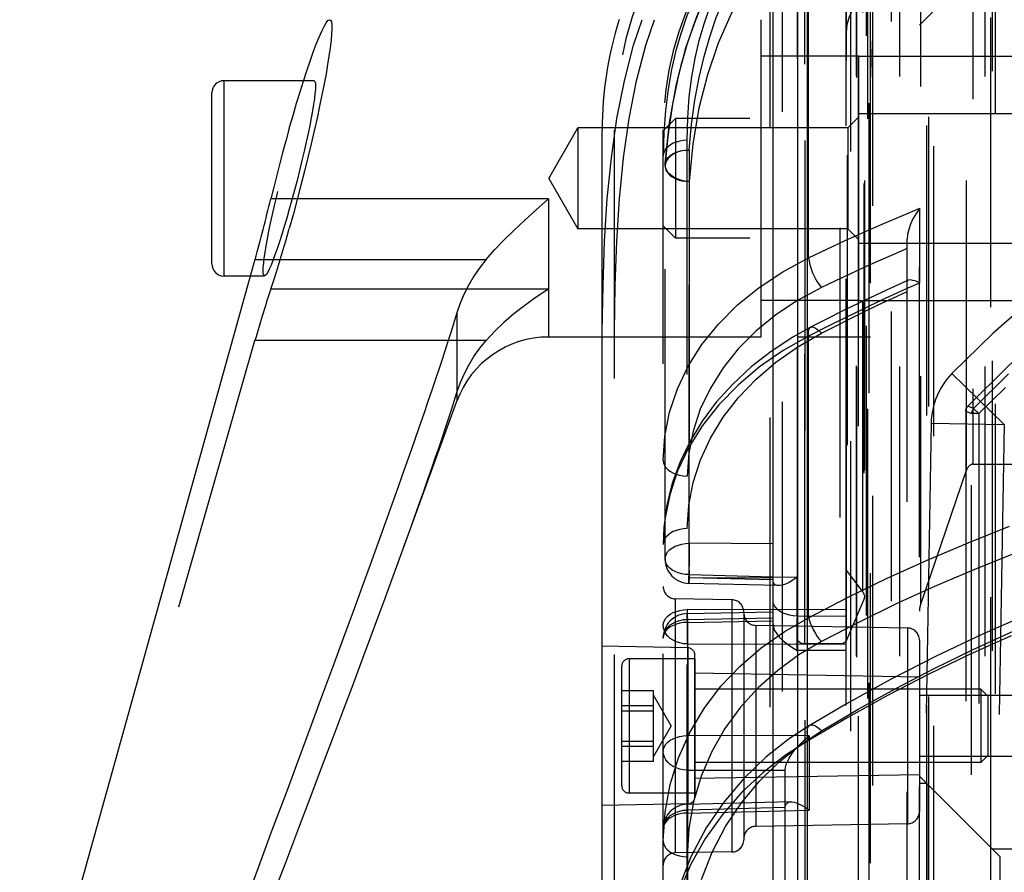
# Model space of a CAD drawing. Header units: inches. Extents: x 0 to 85, y 0 to 55.
# Tile 71 of 115: x 58.2 to 59.8, y 21.4 to 22.8. Entities that reach past the tile are written whole.
import ezdxf

# ---------------------------------------------------------------- set-up
doc = ezdxf.new("R2010")
doc.units = ezdxf.units.IN
doc.header["$LTSCALE"] = 4.675
doc.header["$MEASUREMENT"] = 0
doc.linetypes.add('HIDDEN', pattern=[0.2, 0.1, -0.1])
doc.layers.get('0').update_dxf_attribs({"linetype": 'CONTINUOUS'})
for name, color, linetype in [('_107103', 7, 'CONTINUOUS'), ('_142005', 7, 'CONTINUOUS'), ('_149095', 7, 'CONTINUOUS'), ('_22024', 7, 'CONTINUOUS'), ('_25203', 7, 'CONTINUOUS'), ('_76191', 7, 'CONTINUOUS'), ('_96950', 7, 'CONTINUOUS'), ('_9831', 7, 'CONTINUOUS'), ('DEFAULT_2', 8, 'HIDDEN')]:
    doc.layers.add(name, color=color, linetype=linetype)

msp = doc.modelspace()

# ---------------------------------------------------------------- linework, layer by layer
at = {"color": 6, "linetype": 'Continuous'}
for p, q in [((59.4512, 22.7397), (59.4512, 22.9567)), ((59.4512, 20.7038), (59.4512, 22.346)), ((59.1756, 19.4372), (59.1756, 22.2869)), ((59.4512, 21.9002), (59.4899, 21.8993)), ((59.4816, 21.7866), (59.4899, 21.7814)), ((59.4898, 21.7857), (59.4899, 21.7814))]:
    msp.add_line(p, q, dxfattribs=at)
at = {"color": 7, "linetype": 'Continuous'}
msp.add_line((59.1953, 22.2199), (59.1955, 22.2869), dxfattribs=at)
at = {"color": 6, "linetype": 'Continuous'}
for points in [[(59.46, 21.8859), (59.4579, 21.8862), (59.4548, 21.8873), (59.4527, 21.8893), (59.4516, 21.8918), (59.4512, 21.8949)], [(59.4899, 21.8993), (59.4834, 21.8947), (59.4772, 21.8912), (59.4713, 21.8885), (59.466, 21.8867), (59.4616, 21.886), (59.46, 21.8859)], [(59.4557, 21.8504), (59.4532, 21.8541), (59.4517, 21.8581), (59.4512, 21.8621)], [(59.4899, 21.8368), (59.4838, 21.8372), (59.4779, 21.8382), (59.4725, 21.8397), (59.4675, 21.8416), (59.4629, 21.8441), (59.4589, 21.8471), (59.4557, 21.8504)], [(59.4899, 21.8368), (59.4898, 21.8318), (59.4897, 21.8263)], [(59.4512, 21.8244), (59.4519, 21.819), (59.4538, 21.8135), (59.4571, 21.808), (59.4617, 21.8025), (59.4674, 21.7971), (59.4741, 21.7918), (59.4816, 21.7866)], [(59.4897, 21.8263), (59.4897, 21.8204), (59.4896, 21.8143), (59.4896, 21.8081), (59.4896, 21.802), (59.4897, 21.7962), (59.4897, 21.7907), (59.4898, 21.7857)]]:
    msp.add_lwpolyline(points, dxfattribs=at)
at = {"layer": '_107103', "color": 8, "linetype": 'HIDDEN'}
for p, q in [((59.6992, 21.5669), (59.6874, 21.5669)), ((59.6874, 21.0945), (59.6874, 21.5669)), ((59.8174, 21.4488), (59.6992, 21.5669)), ((59.6992, 21.5669), (59.6992, 21.0945)), ((60.3055, 21.4488), (59.8174, 21.4488)), ((59.8174, 21.4488), (59.8174, 21.2126))]:
    msp.add_line(p, q, dxfattribs=at)
at = {"layer": '_142005', "color": 8, "linetype": 'HIDDEN'}
for p, q in [((59.8244, 22.1456), (59.7398, 22.228)), ((59.7622, 22.1671), (59.7716, 22.1634)), ((59.7622, 22.1671), (59.7622, 19.7069)), ((59.7749, 22.1715), (59.7655, 22.1752)), ((59.7834, 22.1634), (59.7749, 22.1715)), ((59.7834, 22.1634), (59.7716, 22.1634)), ((59.7716, 19.7106), (59.7716, 22.1634)), ((59.7834, 22.1634), (59.7834, 19.7106)), ((59.7063, 22.1477), (59.6852, 20.937)), ((59.7063, 22.1477), (59.8244, 22.1456)), ((59.8244, 22.1456), (59.8033, 20.937))]:
    msp.add_line(p, q, dxfattribs=at)
for points in [[(59.7622, 22.1671), (59.7623, 22.1686), (59.7626, 22.1701), (59.7631, 22.1715), (59.7637, 22.1728), (59.7645, 22.1741), (59.7655, 22.1752)], [(59.7749, 22.1715), (59.7739, 22.1704), (59.7731, 22.1691), (59.7725, 22.1677), (59.772, 22.1663), (59.7717, 22.1649), (59.7716, 22.1634)]]:
    msp.add_lwpolyline(points, dxfattribs=at)
for centre, radius, start, end in [((61.0654, 20.937), 1.8504, 44.2434, 135.7566), ((61.0654, 20.937), 1.7953, 43.6086, 136.3914), ((61.0654, 20.937), 1.7859, 43.7297, 136.2703), ((61.0654, 20.937), 1.7741, 43.7297, 136.2703), ((59.8244, 22.1456), 0.1181, 135.7566, 179)]:
    msp.add_arc(centre, radius, start, end, dxfattribs=at)
at = {"layer": '_149095', "color": 7, "linetype": 'Continuous'}
for p, q in [((59.4315, 22.7987), (59.4315, 22.2869)), ((59.4906, 22.7397), (59.4315, 22.7397)), ((58.6937, 22.7003), (58.5654, 22.7003)), ((58.5654, 22.3853), (58.5654, 22.7003)), ((58.5457, 22.405), (58.5457, 22.6806)), ((59.089, 22.5096), (58.6408, 22.5096)), ((59.089, 22.5096), (59.089, 22.2869)), ((58.6153, 22.4121), (58.2356, 21.0519)), ((58.6153, 22.4121), (58.9884, 22.4121)), ((58.6079, 22.3853), (58.5654, 22.3853)), ((59.4906, 22.346), (59.4315, 22.346)), ((58.941, 22.326), (58.941, 22.1833)), ((59.4315, 22.2869), (59.089, 22.2869))]:
    msp.add_line(p, q, dxfattribs=at)
at = {"layer": '_149095', "color": 8, "linetype": 'HIDDEN'}
for p, q in [((59.589, 22.7397), (59.4906, 22.7397)), ((59.589, 22.7397), (59.589, 22.346)), ((58.7107, 22.7003), (58.6937, 22.7003)), ((59.572, 22.6242), (59.589, 22.6413)), ((59.0893, 22.5428), (59.1363, 22.6242)), ((59.572, 22.6242), (59.1363, 22.6242)), ((59.1363, 22.6242), (59.1363, 22.4615)), ((59.572, 22.6242), (59.572, 22.4615)), ((59.0893, 22.5428), (59.1363, 22.4615)), ((59.572, 22.4615), (59.1363, 22.4615)), ((59.572, 22.4615), (59.589, 22.4444)), ((58.6307, 22.3853), (58.6079, 22.3853)), ((59.089, 22.3641), (58.6408, 22.3641)), ((59.589, 22.346), (59.4906, 22.346)), ((58.2356, 20.9526), (58.6153, 22.2815)), ((58.9884, 22.2815), (58.6153, 22.2815))]:
    msp.add_line(p, q, dxfattribs=at)
for points in [[(58.7357, 22.7986), (58.7372, 22.7979), (58.7385, 22.7951), (58.7392, 22.7904), (58.7393, 22.7839), (58.7389, 22.7758), (58.738, 22.7659), (58.7366, 22.7536), (58.7346, 22.74), (58.7325, 22.7263), (58.7299, 22.7116), (58.7269, 22.6952), (58.7234, 22.6777), (58.7196, 22.6593), (58.7154, 22.6399), (58.7109, 22.6197), (58.706, 22.5986), (58.7008, 22.5767), (58.6953, 22.5543), (58.6895, 22.5318), (58.6836, 22.5089), (58.6773, 22.4856), (58.6707, 22.462)], [(58.6408, 22.3641), (58.6455, 22.3784), (58.6503, 22.3935), (58.6553, 22.4096), (58.6604, 22.4264), (58.6655, 22.4438), (58.6707, 22.462)], [(59.089, 22.3641), (59.0692, 22.3511), (59.0505, 22.3378), (59.033, 22.3241), (59.0168, 22.3102), (59.0019, 22.296), (58.9884, 22.2815)], [(58.941, 22.1973), (58.9464, 22.2125), (58.9527, 22.2272), (58.9601, 22.2415), (58.9685, 22.2553), (58.978, 22.2687), (58.9884, 22.2815)], [(58.8557, 21.949), (58.8646, 21.9734), (58.8728, 21.9963), (58.8804, 22.0179), (58.8876, 22.0382), (58.8944, 22.0574), (58.9007, 22.0756), (58.9067, 22.0929), (58.9123, 22.1095), (58.9176, 22.1253), (58.9227, 22.1405), (58.9275, 22.1552), (58.9322, 22.1695), (58.9367, 22.1836), (58.941, 22.1973)]]:
    msp.add_lwpolyline(points, dxfattribs=at)
at = {"layer": '_149095', "color": 7, "linetype": 'Continuous'}
for points in [[(58.6707, 22.6236), (58.6767, 22.6444), (58.6824, 22.664), (58.688, 22.6824), (58.6935, 22.6997), (58.6989, 22.7163), (58.7042, 22.7319), (58.7093, 22.7462), (58.7141, 22.7591), (58.7186, 22.7703), (58.7229, 22.78), (58.7267, 22.7878), (58.7302, 22.7937), (58.733, 22.7972), (58.7353, 22.7986), (58.7357, 22.7986)], [(58.6707, 22.6236), (58.6655, 22.6051), (58.6604, 22.5862), (58.6553, 22.5672), (58.6503, 22.5479), (58.6455, 22.5288), (58.6408, 22.5096)], [(58.9884, 22.4121), (59.0019, 22.4273), (59.0168, 22.4429), (59.0331, 22.4588), (59.0505, 22.4752), (59.0692, 22.4922), (59.089, 22.5096)], [(58.9884, 22.4121), (58.9779, 22.3989), (58.9685, 22.3852), (58.9601, 22.371), (58.9527, 22.3564), (58.9463, 22.3414), (58.941, 22.326)], [(58.941, 22.326), (58.9367, 22.3119), (58.9322, 22.2975), (58.9275, 22.2828), (58.9227, 22.2678), (58.9176, 22.2522), (58.9123, 22.236), (58.9067, 22.2191), (58.9007, 22.2014), (58.8944, 22.1827), (58.8876, 22.1631), (58.8804, 22.1423), (58.8728, 22.1202), (58.8646, 22.0968), (58.8557, 22.0718), (58.8463, 22.0451), (58.8361, 22.0167), (58.8252, 21.9864), (58.8136, 21.9541), (58.8011, 21.9197), (58.7877, 21.883), (58.7735, 21.844), (58.7582, 21.8024), (58.7419, 21.7581), (58.7245, 21.7109), (58.7059, 21.6607), (58.686, 21.6072), (58.6648, 21.5502), (58.6422, 21.4896), (58.6181, 21.425), (58.5925, 21.3565)], [(58.6422, 21.3802), (58.6648, 21.4394), (58.686, 21.4951), (58.7059, 21.5474), (58.7245, 21.5965), (58.7419, 21.6426), (58.7582, 21.6858), (58.7735, 21.7265), (58.7877, 21.7646), (58.8011, 21.8004), (58.8136, 21.834), (58.8252, 21.8656), (58.8361, 21.8952), (58.8463, 21.923), (58.941, 22.1833)]]:
    msp.add_lwpolyline(points, dxfattribs=at)
for centre, radius, start, end in [((58.5654, 22.6806), 0.0197, 90, 180), ((58.5654, 22.405), 0.0197, 180, 270), ((59.089, 22.1294), 0.1575, 90, 160)]:
    msp.add_arc(centre, radius, start, end, dxfattribs=at)
at = {"layer": '_149095', "color": 8, "linetype": 'HIDDEN'}
msp.add_ellipse((58.6707, 22.5428), major_axis=(0.0403, 0.1574), ratio=0.079485, dxfattribs=at)
at = {"layer": '_149095', "color": 7, "linetype": 'Continuous'}
msp.add_ellipse((58.6131, 22.4789), major_axis=(0.0604, 0.2362), ratio=0.079485, start_param=-1.837002, end_param=-1.420133, dxfattribs=at)
at = {"layer": '_149095', "color": 8, "linetype": 'HIDDEN'}
msp.add_ellipse((58.6131, 22.1991), major_axis=(0.0604, 0.2362), ratio=0.079485, start_param=0.817909, end_param=1.234778, dxfattribs=at)
at = {"layer": '_22024', "color": 8, "linetype": 'HIDDEN'}
for p, q in [((59.589, 22.7397), (60.1008, 22.7397)), ((59.589, 22.346), (59.589, 22.7397)), ((59.589, 22.6472), (60.1008, 22.6472)), ((59.589, 22.4385), (60.1008, 22.4385)), ((59.589, 22.346), (60.1008, 22.346))]:
    msp.add_line(p, q, dxfattribs=at)
at = {"layer": '_25203', "color": 8, "linetype": 'HIDDEN'}
for p, q in [((59.6874, 20.9967), (59.6874, 33.4919)), ((59.689, 33.4436), (59.689, 21.8544)), ((59.7636, 22.0719), (59.7636, 33.424)), ((59.7738, 33.4231), (59.7738, 22.0819)), ((59.8055, 20.8459), (59.8055, 33.2788)), ((59.8021, 33.0874), (59.8021, 20.7739)), ((59.6018, 20.9027), (59.6018, 33.0751)), ((59.6559, 20.8369), (59.6559, 33.0697)), ((59.5865, 20.8357), (59.5865, 33.0314)), ((59.5861, 20.838), (59.5861, 33.029)), ((59.7937, 20.8369), (59.7937, 33.0094)), ((59.6044, 20.7688), (59.6044, 32.9568)), ((59.6057, 32.949), (59.6057, 20.7766)), ((59.7106, 21.1922), (59.7106, 32.9504)), ((59.8104, 20.7766), (59.8104, 32.949)), ((59.6992, 21.2255), (59.6992, 32.9223)), ((59.7022, 32.9273), (59.7022, 21.2205)), ((59.5024, 32.8887), (59.5024, 20.7162)), ((59.577, 20.7162), (59.577, 32.8887)), ((59.5884, 32.8954), (59.5884, 20.7229)), ((59.6087, 19.5685), (59.6087, 32.7945)), ((59.6122, 20.6284), (59.6122, 32.8009)), ((59.6418, 31.6782), (59.6418, 19.5057)), ((59.7839, 22.8862), (59.6874, 22.7898)), ((59.6087, 22.2869), (59.4906, 22.2869)), ((59.689, 21.8544), (59.7636, 22.0719)), ((59.7738, 22.0819), (60.463, 22.0819)), ((59.8843, 21.7089), (59.6874, 21.7089)), ((59.8843, 21.6105), (59.6874, 21.6105)), ((59.8055, 21.4606), (59.6874, 21.5787)), ((59.8843, 21.4606), (59.8055, 21.4606))]:
    msp.add_line(p, q, dxfattribs=at)
at = {"layer": '_25203', "color": 7, "linetype": 'Continuous'}
for p, q in [((59.4906, 30.2147), (59.4906, 20.649)), ((59.5071, 20.6366), (59.5071, 30.2071))]:
    msp.add_line(p, q, dxfattribs=at)
at = {"layer": '_25203', "color": 8, "linetype": 'HIDDEN'}
for points in [[(59.6098, 22.7389), (59.6097, 22.7442), (59.6095, 22.7493), (59.6093, 22.7541), (59.609, 22.7587), (59.6088, 22.763), (59.6087, 22.7671)], [(59.6095, 22.7276), (59.6097, 22.7333), (59.6098, 22.7389)], [(59.6087, 22.7031), (59.6088, 22.7095), (59.609, 22.7157), (59.6095, 22.7276)]]:
    msp.add_lwpolyline(points, dxfattribs=at)
for centre, start_param, end_param in [((59.7738, 22.062), 0, 1.047198), ((59.6992, 21.8445), 1.047198, 1.570796)]:
    msp.add_ellipse(centre, major_axis=(0, 0.0199), ratio=0.59381, start_param=start_param, end_param=end_param, dxfattribs=at)
at = {"layer": '_76191', "color": 8, "linetype": 'HIDDEN'}
for p, q in [((59.4906, 21.8008), (59.4906, 32.8431)), ((59.5693, 21.9133), (59.5693, 32.7996)), ((59.5709, 31.9302), (59.5709, 21.9088)), ((59.596, 21.8755), (59.596, 31.8969)), ((59.5987, 31.8894), (59.5987, 21.8679)), ((59.5977, 31.8847), (59.5977, 21.8633)), ((59.5024, 21.7918), (59.5024, 31.8132)), ((59.5588, 31.8132), (59.5588, 21.7918)), ((59.57, 21.798), (59.57, 31.8194)), ((59.5709, 21.9088), (59.596, 21.8755)), ((59.5977, 21.8633), (59.57, 21.798)), ((59.5588, 21.7918), (59.5024, 21.7918))]:
    msp.add_line(p, q, dxfattribs=at)
for points in [[(59.6048, 22.8428), (59.5943, 22.8338), (59.5855, 22.824), (59.5786, 22.8132), (59.5735, 22.8019), (59.5704, 22.7903), (59.5693, 22.7782)], [(59.5693, 21.9133), (59.5694, 21.9125), (59.5695, 21.9118), (59.5697, 21.911), (59.57, 21.9102), (59.5704, 21.9095), (59.5709, 21.9088)], [(59.596, 21.8755), (59.5968, 21.8743), (59.5975, 21.8731), (59.598, 21.8718), (59.5984, 21.8706), (59.5986, 21.8693), (59.5987, 21.8679)], [(59.5987, 21.8679), (59.5986, 21.8672), (59.5985, 21.8664), (59.5984, 21.8656), (59.5982, 21.8648), (59.598, 21.864), (59.5977, 21.8633)], [(59.5024, 21.7918), (59.4993, 21.7921), (59.4966, 21.7929), (59.4942, 21.7943), (59.4924, 21.796), (59.4912, 21.7982), (59.4906, 21.8008)], [(59.57, 21.798), (59.569, 21.7963), (59.5676, 21.7948), (59.5658, 21.7936), (59.5638, 21.7926), (59.5614, 21.792), (59.5588, 21.7918)]]:
    msp.add_lwpolyline(points, dxfattribs=at)
at = {"layer": '_96950', "color": 8, "linetype": 'HIDDEN'}
for p, q in [((59.274, 22.6196), (59.2937, 22.6393)), ((60.3489, 22.6393), (59.2937, 22.6393)), ((59.2937, 22.6393), (59.2937, 22.4464)), ((59.274, 22.4661), (59.274, 22.6196)), ((59.274, 22.4661), (59.2937, 22.4464)), ((60.3489, 22.4464), (59.2937, 22.4464))]:
    msp.add_line(p, q, dxfattribs=at)
at = {"layer": '_9831', "color": 8, "linetype": 'HIDDEN'}
for p, q in [((59.3252, 21.7679), (59.2189, 21.7679)), ((59.2189, 21.7679), (59.2189, 21.5514)), ((59.3252, 21.7679), (59.3252, 21.5514)), ((59.2071, 21.5632), (59.2071, 21.7561)), ((59.2071, 21.7168), (59.2583, 21.7168)), ((59.2583, 21.6026), (59.2583, 21.7168)), ((59.2869, 21.6597), (59.2583, 21.7093)), ((59.7866, 21.7187), (59.3252, 21.7187)), ((59.7977, 21.7077), (59.7866, 21.7187)), ((59.7866, 21.7187), (59.7866, 21.6006)), ((59.7977, 21.7077), (59.7977, 21.6117)), ((59.2071, 21.6923), (59.2583, 21.6923)), ((59.2071, 21.6842), (59.2583, 21.6842)), ((59.2869, 21.6597), (59.2583, 21.6101)), ((59.2071, 21.6352), (59.2583, 21.6352)), ((59.2071, 21.6271), (59.2583, 21.6271)), ((59.7977, 21.6117), (59.7866, 21.6006)), ((59.2071, 21.6026), (59.2583, 21.6026)), ((59.7866, 21.6006), (59.3252, 21.6006)), ((59.3252, 21.5514), (59.2189, 21.5514))]:
    msp.add_line(p, q, dxfattribs=at)
for centre, start, end in [((59.2189, 21.7561), 90, 180), ((59.2189, 21.5632), 180, 270)]:
    msp.add_arc(centre, 0.0118, start, end, dxfattribs=at)
at = {"layer": 'DEFAULT_2', "color": 8, "linetype": 'HIDDEN'}
for p, q in [((59.466, 23.1175), (59.466, 18.9407)), ((59.4463, 23.0921), (59.4463, 20.4416)), ((59.5086, 22.4147), (59.5086, 23.0513)), ((59.3123, 22.7583), (59.3025, 22.7246)), ((59.4512, 22.346), (59.4512, 22.7397)), ((59.3025, 22.7246), (59.294, 22.6886)), ((59.294, 22.6886), (59.2869, 22.6504)), ((59.2776, 22.6525), (59.275, 22.6166)), ((59.2869, 22.6504), (59.2813, 22.6099)), ((59.1756, 22.2869), (59.1756, 22.621)), ((59.1953, 19.4371), (59.1953, 22.6211)), ((59.274, 19.4385), (59.274, 22.621)), ((59.275, 22.6166), (59.274, 22.5789)), ((59.2813, 22.6109), (59.2772, 22.5658)), ((59.2813, 22.6099), (59.2773, 22.5671)), ((59.3127, 19.4212), (59.3127, 22.6042)), ((59.2746, 22.5829), (59.274, 22.5789)), ((59.3161, 22.5883), (59.3161, 21.9542)), ((59.2775, 22.5669), (59.277, 22.563)), ((59.277, 21.9289), (59.277, 22.563)), ((59.277, 22.5629), (59.2776, 22.5589)), ((59.2771, 22.5658), (59.2772, 22.5659)), ((59.2776, 22.5605), (59.2771, 22.5644)), ((59.2773, 22.5671), (59.2787, 22.5716)), ((59.3157, 21.9036), (59.3157, 22.5377)), ((59.6275, 22.4691), (59.6578, 22.482)), ((59.6578, 22.482), (59.6883, 22.4947)), ((59.6883, 22.3742), (59.6883, 22.4947)), ((59.5975, 22.4559), (59.6275, 22.4691)), ((59.5676, 22.4425), (59.5975, 22.4559)), ((59.6677, 19.216), (59.6677, 22.4446)), ((59.4671, 22.3923), (59.5086, 22.4147)), ((59.6211, 22.4092), (59.5979, 22.3988)), ((59.4287, 22.3669), (59.4671, 22.3923)), ((59.6693, 22.3786), (59.6333, 22.3622)), ((59.6883, 22.3742), (59.6578, 22.3606)), ((59.5293, 22.3667), (59.4909, 22.346)), ((59.6333, 22.3622), (59.6001, 22.3465)), ((59.6578, 22.3606), (59.6275, 22.3467)), ((59.6443, 22.3495), (59.6677, 22.3603)), ((59.4909, 22.346), (59.4558, 22.3225)), ((59.6275, 22.3467), (59.5975, 22.3325)), ((59.5749, 22.3161), (59.5979, 22.3274)), ((59.5119, 22.3027), (59.4832, 22.2867)), ((59.4911, 22.2711), (59.5293, 22.293)), ((59.5119, 22.3027), (59.5119, 22.3027)), ((59.5086, 22.2883), (59.4676, 22.2651)), ((59.5086, 21.8342), (59.5086, 22.2883)), ((59.274, 22.088), (59.2766, 22.127)), ((59.2845, 22.0321), (59.2767, 21.9925)), ((59.2767, 21.9925), (59.274, 21.9525)), ((59.7659, 21.9552), (59.8326, 21.9817)), ((59.4512, 21.9531), (59.3161, 21.9542)), ((59.3157, 21.9036), (59.4512, 21.9002)), ((59.4512, 21.8977), (59.3157, 21.8987)), ((59.4512, 21.8954), (59.3157, 21.8987)), ((59.4899, 21.8368), (59.4899, 21.8993)), ((59.5714, 21.8666), (59.6352, 21.8977)), ((59.46, 21.8859), (59.3154, 21.8895)), ((59.712, 21.8846), (59.65, 21.8563)), ((59.3846, 21.8631), (59.2934, 21.8647)), ((59.2934, 21.8647), (59.2934, 21.4547)), ((59.3846, 21.8631), (59.3846, 21.4563)), ((59.5086, 21.8342), (59.5714, 21.8666)), ((59.3127, 21.8473), (59.3126, 21.8408)), ((59.5693, 21.8467), (59.3127, 21.8473)), ((59.65, 21.8563), (59.5891, 21.8267)), ((59.3126, 21.8408), (59.3125, 21.8338)), ((59.3125, 21.8338), (59.3125, 21.8237)), ((59.3127, 21.8408), (59.4512, 21.8434)), ((59.3127, 21.8315), (59.4512, 21.8342)), ((59.404, 21.8434), (59.404, 21.476)), ((59.4692, 21.8116), (59.5086, 21.8342)), ((59.4899, 21.8368), (59.5693, 21.837)), ((59.274, 21.822), (59.2741, 21.8223)), ((59.2745, 21.8173), (59.274, 21.822)), ((59.2759, 21.8128), (59.2745, 21.8173)), ((59.3125, 21.8237), (59.3124, 21.8185)), ((59.3131, 21.8267), (59.4512, 21.8293)), ((59.3131, 21.8267), (59.3131, 20.7614)), ((59.6681, 21.8175), (59.4233, 21.8218)), ((59.4233, 21.8218), (59.4233, 21.4976)), ((59.5891, 21.8267), (59.5293, 21.7957)), ((59.6681, 21.8175), (59.6681, 21.5019)), ((59.2782, 21.8084), (59.2759, 21.8128)), ((59.4322, 21.7855), (59.4692, 21.8116)), ((59.7744, 21.7829), (59.8386, 21.8122)), ((59.3136, 21.7856), (59.1756, 21.788)), ((59.3127, 21.7918), (59.5693, 21.7913)), ((59.3136, 21.7856), (59.3136, 21.5338)), ((59.3981, 21.7561), (59.4322, 21.7855)), ((59.5293, 21.7957), (59.4928, 21.7741)), ((59.6874, 21.7978), (59.6874, 21.5215)), ((59.3252, 21.5456), (59.3252, 21.7737)), ((59.4928, 21.7741), (59.4588, 21.7492)), ((59.5693, 21.7815), (59.4899, 21.7814)), ((59.7135, 21.7716), (59.6406, 21.7343)), ((59.3672, 21.7235), (59.3981, 21.7561)), ((59.6874, 21.7384), (59.3252, 21.7447)), ((59.4588, 21.7492), (59.4272, 21.7211)), ((59.7014, 21.7425), (59.636, 21.7087)), ((59.5887, 21.6865), (59.6493, 21.72)), ((59.5293, 21.6516), (59.5887, 21.6865)), ((59.5096, 21.66), (59.4778, 21.6392)), ((59.5096, 21.6435), (59.3127, 21.6439)), ((59.5096, 21.6435), (59.5096, 21.5239)), ((59.4778, 21.6392), (59.4396, 21.6091)), ((59.5086, 21.6363), (59.4711, 21.6124)), ((59.5086, 19.0069), (59.5086, 21.6363)), ((59.274, 21.6186), (59.2741, 21.619)), ((59.4396, 21.6091), (59.404, 21.5749)), ((59.4711, 21.6124), (59.4351, 21.5845)), ((59.4289, 21.5699), (59.4604, 21.6009)), ((59.3127, 21.5885), (59.4709, 21.5881)), ((59.3353, 21.5787), (59.3229, 21.5372)), ((59.6874, 21.5809), (59.3252, 21.5746)), ((59.4351, 21.5845), (59.4011, 21.5529)), ((59.4709, 21.5282), (59.4709, 21.5886)), ((59.404, 21.5749), (59.3717, 21.5368)), ((59.4001, 21.5353), (59.4289, 21.5699)), ((59.3136, 21.5338), (59.1756, 21.5314)), ((59.3125, 21.5331), (59.3124, 21.533)), ((59.3124, 21.533), (59.3125, 21.5287)), ((59.4797, 21.5372), (59.3125, 21.5331)), ((59.3126, 21.5294), (59.3125, 21.5325)), ((59.3125, 21.5287), (59.3127, 21.5191)), ((59.3127, 21.5239), (59.3126, 21.5294)), ((59.3229, 21.5372), (59.3154, 21.4939)), ((59.3717, 21.5368), (59.3433, 21.4951)), ((59.274, 21.474), (59.2769, 21.5203)), ((59.4709, 21.5278), (59.3127, 21.5239)), ((59.3127, 21.5191), (59.5096, 21.5239)), ((59.4709, 21.212), (59.4709, 21.5278)), ((59.274, 21.4938), (59.2745, 21.4984)), ((59.6681, 21.5019), (59.4233, 21.4976)), ((59.3154, 21.4939), (59.3127, 21.4487)), ((59.3433, 21.4951), (59.319, 21.4494)), ((59.3846, 21.4563), (59.2934, 21.4547)), ((59.2946, 21.4517), (59.3003, 21.4501)), ((59.3003, 21.4501), (59.3064, 21.4491)), ((59.3064, 21.4491), (59.3127, 21.4487))]:
    msp.add_line(p, q, dxfattribs=at)
for points in [[(59.5693, 20.7573), (59.5693, 23.0674), (59.5693, 23.0676), (59.5693, 23.0679), (59.5693, 23.0682), (59.5693, 23.0685), (59.5694, 23.0688)], [(59.5086, 23.0382), (59.4905, 23.0247), (59.4727, 23.01), (59.4554, 22.9943), (59.4384, 22.9773), (59.4219, 22.9591), (59.4058, 22.9395), (59.3902, 22.9185), (59.3753, 22.896), (59.3611, 22.872), (59.3476, 22.8464), (59.3349, 22.8191), (59.3231, 22.7897), (59.3123, 22.7583)], [(59.478, 23.0298), (59.472, 23.0252), (59.4542, 23.0106), (59.4369, 22.995), (59.4202, 22.9784), (59.4041, 22.9607), (59.3886, 22.942), (59.3739, 22.9222), (59.3599, 22.9013), (59.3467, 22.8791), (59.3342, 22.8557), (59.3227, 22.831), (59.3123, 22.805), (59.3029, 22.7777), (59.2946, 22.749), (59.2876, 22.7186), (59.2818, 22.6865), (59.2776, 22.6525)], [(59.2773, 22.5671), (59.2843, 22.6328), (59.2953, 22.6948), (59.3105, 22.7531), (59.3299, 22.8076), (59.3531, 22.8579), (59.3799, 22.9038), (59.4093, 22.9447), (59.4409, 22.9808), (59.4742, 23.0122)], [(59.3127, 22.6042), (59.3137, 22.6403), (59.3161, 22.6744), (59.3202, 22.7065), (59.3256, 22.7368), (59.3322, 22.7652), (59.3399, 22.7921), (59.3487, 22.8175), (59.3585, 22.8415), (59.3692, 22.8643), (59.3807, 22.8859), (59.393, 22.9064), (59.4059, 22.9256), (59.4196, 22.9438), (59.4338, 22.961), (59.4486, 22.9771), (59.4639, 22.9923), (59.4797, 23.0065)], [(59.4488, 22.9891), (59.4193, 22.9573), (59.3925, 22.9229), (59.3682, 22.8857), (59.3466, 22.8457), (59.3278, 22.8033), (59.312, 22.7588), (59.299, 22.7118), (59.2888, 22.6625), (59.2813, 22.6109)], [(59.3161, 22.5883), (59.3199, 22.6298), (59.3252, 22.6689), (59.3319, 22.7054), (59.3399, 22.7395), (59.349, 22.7712), (59.3591, 22.8007), (59.3701, 22.8281), (59.3819, 22.8537), (59.3944, 22.8776), (59.4076, 22.8999), (59.4214, 22.9207), (59.4357, 22.9401), (59.4505, 22.9581)], [(59.4536, 22.9114), (59.4353, 22.8901), (59.4081, 22.8512), (59.3837, 22.808), (59.3626, 22.7607), (59.3453, 22.71), (59.3317, 22.6558), (59.3219, 22.5984), (59.3157, 22.5377)], [(59.1903, 22.5761), (59.1994, 22.6394), (59.2114, 22.7), (59.2263, 22.7575), (59.2401, 22.7987)], [(59.1955, 22.2869), (59.1956, 22.2966), (59.1967, 22.3701), (59.1991, 22.4413), (59.2034, 22.51), (59.2099, 22.576), (59.219, 22.6394), (59.231, 22.7), (59.246, 22.7575), (59.2597, 22.7987)], [(59.2818, 22.5939), (59.2785, 22.5906), (59.2761, 22.5869), (59.2746, 22.5829)], [(59.3127, 22.6042), (59.3066, 22.6038), (59.3008, 22.6028), (59.2953, 22.6013), (59.2903, 22.5994), (59.2857, 22.5969), (59.2818, 22.5939)], [(59.2885, 22.5808), (59.2845, 22.5778), (59.2813, 22.5744), (59.279, 22.5708), (59.2775, 22.5669)], [(59.2787, 22.5716), (59.2813, 22.5758), (59.2851, 22.5796), (59.2899, 22.5828)], [(59.3161, 22.5883), (59.31, 22.588), (59.304, 22.587), (59.2983, 22.5855), (59.2931, 22.5834), (59.2885, 22.5808)], [(59.2899, 22.5828), (59.2956, 22.5853), (59.302, 22.5871), (59.3089, 22.5881), (59.3161, 22.5883)], [(59.1756, 22.2869), (59.1756, 22.2963), (59.177, 22.3701), (59.1795, 22.4413), (59.1837, 22.51), (59.1903, 22.5761)], [(59.2771, 22.5644), (59.2771, 22.565), (59.2771, 22.5655), (59.2771, 22.5658)], [(59.2772, 22.5663), (59.2772, 22.5667), (59.2773, 22.5671)], [(59.3157, 22.5377), (59.3097, 22.5383), (59.3038, 22.5395), (59.2982, 22.5413), (59.2931, 22.5436), (59.2885, 22.5463), (59.2846, 22.5495), (59.2814, 22.5529), (59.2791, 22.5566), (59.2776, 22.5605)], [(59.2776, 22.5589), (59.279, 22.5551), (59.2814, 22.5515), (59.2845, 22.5482), (59.2885, 22.5452), (59.2931, 22.5426), (59.2982, 22.5406), (59.3038, 22.539), (59.3097, 22.5381), (59.3157, 22.5377)], [(59.6883, 22.4947), (59.6821, 22.4862), (59.677, 22.4775), (59.673, 22.4687), (59.6701, 22.4602), (59.6683, 22.4521), (59.6677, 22.4446)], [(59.5086, 22.4147), (59.538, 22.4287), (59.5676, 22.4425)], [(59.6677, 22.4295), (59.6443, 22.4194), (59.6211, 22.4092)], [(59.5086, 22.4147), (59.5093, 22.4093), (59.5106, 22.4033), (59.5125, 22.3971), (59.515, 22.3907), (59.518, 22.3841), (59.5215, 22.3778), (59.5253, 22.3719), (59.5293, 22.3667)], [(59.5979, 22.3988), (59.5749, 22.3883), (59.552, 22.3776), (59.5293, 22.3667)], [(59.6693, 22.3786), (59.6683, 22.3779), (59.6677, 22.3762)], [(59.6883, 22.3742), (59.682, 22.3768), (59.6769, 22.3783), (59.6729, 22.379), (59.67, 22.3788), (59.6693, 22.3786)], [(59.2766, 22.127), (59.2842, 22.1656), (59.2969, 22.2035), (59.3145, 22.2401), (59.3365, 22.2749), (59.363, 22.3078), (59.3939, 22.3386), (59.4287, 22.3669)], [(59.6001, 22.3465), (59.5671, 22.3306), (59.5345, 22.3143), (59.5119, 22.3027)], [(59.5979, 22.3274), (59.621, 22.3386), (59.6443, 22.3495)], [(59.5975, 22.3325), (59.5676, 22.3181), (59.538, 22.3033), (59.5086, 22.2883)], [(59.4558, 22.3225), (59.4236, 22.2962), (59.3951, 22.2676), (59.3705, 22.237), (59.3501, 22.2045), (59.3339, 22.1704), (59.3221, 22.1351), (59.3151, 22.0993), (59.3127, 22.0626)], [(59.5293, 22.293), (59.552, 22.3046), (59.5749, 22.3161)], [(59.5086, 22.2883), (59.5082, 22.293), (59.5085, 22.2969), (59.5093, 22.2998), (59.5108, 22.3018), (59.5119, 22.3027)], [(59.5119, 22.3027), (59.5127, 22.303), (59.5152, 22.3031), (59.5182, 22.3022), (59.5216, 22.3002), (59.5254, 22.297), (59.5293, 22.293)], [(59.4832, 22.2867), (59.4481, 22.2638), (59.4157, 22.2386), (59.3861, 22.2111), (59.3597, 22.1818), (59.3368, 22.1511), (59.3173, 22.119), (59.3012, 22.0855), (59.2887, 22.051), (59.28, 22.0157)], [(59.4676, 22.2651), (59.4295, 22.2387), (59.3947, 22.2095), (59.3638, 22.1777), (59.3372, 22.144), (59.315, 22.1084), (59.2973, 22.0709), (59.2845, 22.0321)], [(59.424, 22.219), (59.456, 22.2465), (59.4911, 22.2711)], [(59.3127, 21.9778), (59.3151, 22.0155), (59.3222, 22.0524), (59.334, 22.0888), (59.3503, 22.124), (59.3708, 22.1575), (59.3954, 22.1892), (59.424, 22.219)], [(59.274, 22.088), (59.2745, 22.084), (59.2759, 22.0802)], [(59.2759, 22.0802), (59.2781, 22.0767), (59.2811, 22.0735), (59.2849, 22.0705), (59.2895, 22.0679), (59.2946, 22.0657), (59.3003, 22.0641), (59.3064, 22.063), (59.3127, 22.0626)], [(59.28, 22.0157), (59.2751, 21.9796), (59.274, 21.9525)], [(59.3127, 21.9778), (59.3066, 21.9774), (59.3008, 21.9764), (59.2953, 21.9749), (59.2903, 21.973), (59.2857, 21.9705), (59.2818, 21.9675), (59.2785, 21.9641)], [(59.2785, 21.9641), (59.2761, 21.9605), (59.2746, 21.9565), (59.274, 21.9525)], [(59.277, 21.9288), (59.2776, 21.933), (59.2791, 21.937), (59.2816, 21.9407), (59.2849, 21.944), (59.2888, 21.9469), (59.2934, 21.9494), (59.2985, 21.9514), (59.3041, 21.9529), (59.31, 21.9538), (59.3161, 21.9542)], [(59.3161, 21.9542), (59.316, 21.9491), (59.3159, 21.9436), (59.3158, 21.9377), (59.3157, 21.9316), (59.3157, 21.9254), (59.3157, 21.9193), (59.3156, 21.9135), (59.3157, 21.908), (59.3157, 21.903), (59.3157, 21.8987)], [(59.6352, 21.8977), (59.7001, 21.9272), (59.7659, 21.9552)], [(59.3157, 21.9036), (59.3097, 21.9039), (59.3038, 21.9049), (59.2982, 21.9064), (59.2931, 21.9085), (59.2885, 21.911), (59.2845, 21.914), (59.2814, 21.9173), (59.279, 21.921), (59.2776, 21.9248), (59.277, 21.9288)], [(59.839, 21.9372), (59.775, 21.9116), (59.712, 21.8846)], [(59.3157, 21.8987), (59.3155, 21.8905), (59.3155, 21.8896), (59.3154, 21.8895)], [(59.3155, 21.8907), (59.3156, 21.8992), (59.3157, 21.9036)], [(59.3154, 21.8895), (59.3154, 21.8897), (59.3155, 21.8907)], [(59.3007, 21.8459), (59.3066, 21.8469), (59.3127, 21.8473)], [(59.274, 21.8014), (59.2745, 21.8061), (59.2759, 21.8106), (59.2782, 21.8149), (59.2814, 21.819), (59.2853, 21.8225), (59.2899, 21.8256), (59.2951, 21.8281), (59.3007, 21.8299), (59.3066, 21.8311), (59.3127, 21.8315)], [(59.2741, 21.8223), (59.2745, 21.8259), (59.2759, 21.8297), (59.2782, 21.8333), (59.2814, 21.8367), (59.2853, 21.8397), (59.2899, 21.8423), (59.2951, 21.8444), (59.3007, 21.8459)], [(59.3127, 21.8408), (59.3127, 21.8406), (59.3127, 21.8396), (59.3128, 21.8376)], [(59.3127, 21.8315), (59.3127, 21.8379), (59.3127, 21.8397), (59.3127, 21.8407), (59.3127, 21.8408)], [(59.3128, 21.8376), (59.313, 21.8311), (59.3131, 21.8267)], [(59.5086, 21.8342), (59.51, 21.8293), (59.5119, 21.8241), (59.5141, 21.819), (59.5166, 21.8139), (59.5195, 21.8089), (59.5226, 21.8041), (59.5259, 21.7997), (59.5293, 21.7957)], [(59.8644, 21.8406), (59.7881, 21.807), (59.7135, 21.7716)], [(59.3131, 21.8267), (59.307, 21.8264), (59.301, 21.8254), (59.2953, 21.8239), (59.2901, 21.8218), (59.2855, 21.8192), (59.2815, 21.8162), (59.2783, 21.8128), (59.276, 21.8092), (59.2745, 21.8053), (59.274, 21.8014)], [(59.3124, 21.8185), (59.3125, 21.8134), (59.3125, 21.8085), (59.3125, 21.8038), (59.3126, 21.7994), (59.3126, 21.7954), (59.3127, 21.7918)], [(59.2899, 21.7977), (59.2853, 21.8008), (59.2814, 21.8044), (59.2782, 21.8084)], [(59.8355, 21.8051), (59.768, 21.7746), (59.7014, 21.7425)], [(59.3127, 21.7918), (59.3066, 21.7922), (59.3007, 21.7934), (59.2951, 21.7953), (59.2899, 21.7977)], [(59.6493, 21.72), (59.7113, 21.7522), (59.7744, 21.7829)], [(59.3169, 21.6492), (59.34, 21.6877), (59.3672, 21.7235)], [(59.4272, 21.7211), (59.3986, 21.6898), (59.3735, 21.6553), (59.3522, 21.6182), (59.3353, 21.5787)], [(59.6406, 21.7343), (59.5695, 21.6952), (59.5096, 21.66)], [(59.636, 21.7087), (59.5717, 21.6732), (59.5086, 21.6363)], [(59.5096, 21.66), (59.5084, 21.6591), (59.5069, 21.6569), (59.5061, 21.6539), (59.5058, 21.6502)], [(59.5293, 21.6516), (59.5256, 21.655), (59.5219, 21.6576), (59.5186, 21.6595), (59.5155, 21.6606), (59.5127, 21.6609), (59.5103, 21.6604), (59.5096, 21.66)], [(59.2741, 21.619), (59.2745, 21.6225), (59.2759, 21.6264), (59.2782, 21.63), (59.2814, 21.6334), (59.2853, 21.6364), (59.2899, 21.6389), (59.2951, 21.641), (59.3007, 21.6426), (59.3066, 21.6436), (59.3127, 21.6439)], [(59.2769, 21.5203), (59.2851, 21.5653), (59.2986, 21.6083), (59.3169, 21.6492)], [(59.3127, 21.6439), (59.3126, 21.6398), (59.3126, 21.6353), (59.3125, 21.6305), (59.3125, 21.6255), (59.3125, 21.6203), (59.3124, 21.6152)], [(59.4604, 21.6009), (59.4938, 21.6281), (59.5293, 21.6516)], [(59.486, 21.6203), (59.4911, 21.6264), (59.4969, 21.6324), (59.5031, 21.6381), (59.5096, 21.6435)], [(59.5058, 21.6502), (59.5059, 21.6482), (59.5062, 21.646), (59.5066, 21.6437), (59.5071, 21.6413), (59.5078, 21.6388), (59.5086, 21.6363)], [(59.3127, 21.5885), (59.3066, 21.5889), (59.3007, 21.5901), (59.2951, 21.5919), (59.2899, 21.5944), (59.2853, 21.5975), (59.2814, 21.6011), (59.2782, 21.6051), (59.2759, 21.6094), (59.2745, 21.614), (59.274, 21.6186)], [(59.3124, 21.6152), (59.3125, 21.6101), (59.3125, 21.6052), (59.3125, 21.6005), (59.3126, 21.596), (59.3126, 21.592), (59.3127, 21.5885)], [(59.4709, 21.5886), (59.4713, 21.5927), (59.4726, 21.5974), (59.4749, 21.6029), (59.4779, 21.6086), (59.4816, 21.6144), (59.486, 21.6203)], [(59.4011, 21.5529), (59.37, 21.5175), (59.3424, 21.4787)], [(59.3125, 21.5325), (59.3125, 21.5331), (59.3125, 21.5331)], [(59.3359, 21.412), (59.3531, 21.4561), (59.3747, 21.4973), (59.4001, 21.5353)], [(59.4708, 21.5278), (59.4713, 21.5314), (59.4726, 21.5342), (59.4749, 21.5361), (59.478, 21.5371), (59.4797, 21.5372)], [(59.4797, 21.5372), (59.4816, 21.5372), (59.486, 21.5364)], [(59.486, 21.5364), (59.4912, 21.5347), (59.4969, 21.532), (59.503, 21.5284), (59.5096, 21.5239)], [(59.2782, 21.5073), (59.2814, 21.5113), (59.2853, 21.5149), (59.2899, 21.518), (59.2951, 21.5205), (59.3007, 21.5223), (59.3066, 21.5235), (59.3127, 21.5239)], [(59.3127, 21.5191), (59.3066, 21.5187), (59.3007, 21.5177), (59.2951, 21.5162), (59.2899, 21.5141), (59.2853, 21.5115), (59.2814, 21.5085)], [(59.2759, 21.5015), (59.2745, 21.4977), (59.274, 21.4938)], [(59.2745, 21.4984), (59.2759, 21.503), (59.2782, 21.5073)], [(59.2814, 21.5085), (59.2782, 21.5051), (59.2759, 21.5015)], [(59.274, 21.474), (59.2745, 21.47), (59.2759, 21.4663), (59.2781, 21.4627), (59.2811, 21.4595), (59.2849, 21.4565)], [(59.3424, 21.4787), (59.3188, 21.4365), (59.2997, 21.3912), (59.2857, 21.343)], [(59.2849, 21.4565), (59.2895, 21.4539), (59.2946, 21.4517)], [(59.319, 21.4494), (59.2995, 21.4001), (59.2852, 21.3474)]]:
    msp.add_lwpolyline(points, dxfattribs=at)
for centre, radius, start, end in [((59.7859, 22.6211), 0.5906, 122.7972, 180), ((59.7859, 22.6211), 0.5118, 122.7972, 180), ((59.7662, 22.6211), 0.5906, 162.4769, 180), ((59.3164, 22.563), 0.0394, 176.0035, 180), ((59.3164, 21.9289), 0.0394, 179.945, 268.5913), ((59.2937, 21.8844), 0.0197, 180, 269), ((59.3843, 21.8434), 0.0197, 0, 89), ((59.3134, 21.8014), 0.0394, 91.0874, 180), ((59.4237, 21.8415), 0.0197, 180, 269), ((59.3134, 21.822), 0.0394, 178.7175, 180), ((59.6677, 21.7978), 0.0197, 0, 89), ((59.3134, 21.7738), 0.0118, 0, 89), ((59.3134, 21.6186), 0.0394, 178.7175, 180), ((59.3134, 21.5456), 0.0118, 271, 360), ((59.3134, 21.4938), 0.0394, 91.4087, 180), ((59.6677, 21.5215), 0.0197, 271, 360), ((59.4237, 21.4779), 0.0197, 91, 180), ((59.3843, 21.476), 0.0197, 271, 360), ((59.2937, 21.435), 0.0197, 91, 180)]:
    msp.add_arc(centre, radius, start, end, dxfattribs=at)

doc.saveas('drawing.dxf')
